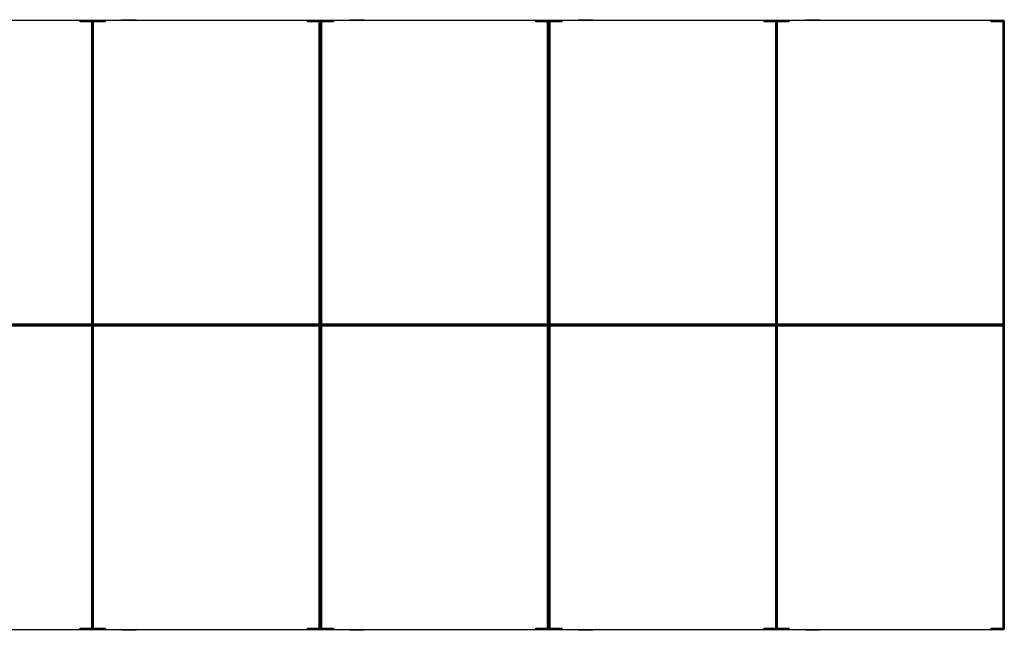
# Model space of a CAD drawing. Extents: x 2 to 87, y -108 to 11.
# Tile 222 of 256: x 16.14 to 17.434, y -17.967 to -17.165. Entities that reach past the tile are written whole.
import ezdxf

# ---------------------------------------------------------------- set-up
doc = ezdxf.new("R2010")
doc.units = 0
doc.header["$MEASUREMENT"] = 0
doc.layers.add('16', color=7, linetype='CONTINUOUS')

msp = doc.modelspace()

# ---------------------------------------------------------------- linework, layer by layer
at = {"layer": '16', "color": 62, "linetype": 'Continuous'}
for p, q in [((16.2739, -17.1646), (16.2929, -17.1646)), ((16.5739, -17.1646), (16.5929, -17.1646)), ((16.8739, -17.1646), (16.8929, -17.1646)), ((17.1724, -17.1646), (17.1914, -17.1646)), ((16.2358, -17.1656), (15.9374, -17.1656)), ((16.2195, -17.1672), (16.2195, -17.1664)), ((16.2195, -17.1664), (16.2358, -17.1664)), ((16.2342, -17.1672), (16.2195, -17.1672)), ((16.235, -17.5632), (16.235, -17.168)), ((16.2351, -17.1664), (16.2351, -17.5648)), ((16.2358, -17.1664), (16.2358, -17.5648)), ((16.5343, -17.1656), (16.2359, -17.1656)), ((16.2359, -17.5648), (16.2359, -17.1664)), ((16.2359, -17.1664), (16.2522, -17.1664)), ((16.2366, -17.5648), (16.2366, -17.1664)), ((16.2367, -17.168), (16.2367, -17.5632)), ((16.2522, -17.1672), (16.2375, -17.1672)), ((16.2522, -17.1664), (16.2522, -17.1672)), ((16.2709, -17.1651), (16.2959, -17.1651)), ((16.518, -17.1672), (16.518, -17.1664)), ((16.518, -17.1664), (16.5343, -17.1664)), ((16.5327, -17.1672), (16.518, -17.1672)), ((16.5335, -17.5632), (16.5335, -17.168)), ((16.5343, -17.1664), (16.5343, -17.5648)), ((16.5351, -17.1664), (16.5351, -17.5648)), ((16.5351, -17.5648), (16.5351, -17.1664)), ((16.8343, -17.1656), (16.5359, -17.1656)), ((16.5359, -17.5648), (16.5359, -17.1664)), ((16.5359, -17.1664), (16.5522, -17.1664)), ((16.5367, -17.168), (16.5367, -17.5632)), ((16.5522, -17.1672), (16.5375, -17.1672)), ((16.5522, -17.1664), (16.5522, -17.1672)), ((16.5709, -17.1651), (16.5959, -17.1651)), ((16.818, -17.1672), (16.818, -17.1664)), ((16.818, -17.1664), (16.8343, -17.1664)), ((16.8327, -17.1672), (16.818, -17.1672)), ((16.8335, -17.5632), (16.8335, -17.168)), ((16.8343, -17.1664), (16.8343, -17.5648)), ((16.8351, -17.1664), (16.8351, -17.5648)), ((16.8351, -17.5648), (16.8351, -17.1664)), ((17.1343, -17.1656), (16.8359, -17.1656)), ((16.8359, -17.5648), (16.8359, -17.1664)), ((16.8359, -17.1664), (16.8522, -17.1664)), ((16.8367, -17.168), (16.8367, -17.5632)), ((16.8522, -17.1672), (16.8375, -17.1672)), ((16.8522, -17.1664), (16.8522, -17.1672)), ((16.8709, -17.1651), (16.8959, -17.1651)), ((17.118, -17.1672), (17.118, -17.1664)), ((17.118, -17.1664), (17.1343, -17.1664)), ((17.1327, -17.1672), (17.118, -17.1672)), ((17.1335, -17.5632), (17.1335, -17.168)), ((17.1336, -17.1664), (17.1336, -17.5648)), ((17.1343, -17.1664), (17.1343, -17.5648)), ((17.4328, -17.1656), (17.1344, -17.1656)), ((17.1344, -17.5648), (17.1344, -17.1664)), ((17.1344, -17.1664), (17.1507, -17.1664)), ((17.1351, -17.5648), (17.1351, -17.1664)), ((17.1352, -17.168), (17.1352, -17.5632)), ((17.1507, -17.1672), (17.136, -17.1672)), ((17.1507, -17.1664), (17.1507, -17.1672)), ((17.1694, -17.1651), (17.1944, -17.1651)), ((17.4165, -17.1672), (17.4165, -17.1664)), ((17.4165, -17.1664), (17.4328, -17.1664)), ((17.4312, -17.1672), (17.4165, -17.1672)), ((17.432, -17.5632), (17.432, -17.168)), ((17.4328, -17.1664), (17.4328, -17.5648)), ((17.4336, -17.1664), (17.4336, -17.5648)), ((17.4336, -17.5648), (17.4336, -17.1664)), ((16.2358, -17.5648), (15.9374, -17.5648)), ((16.2358, -17.5656), (15.9374, -17.5656)), ((15.9374, -17.5656), (16.2358, -17.5656)), ((15.939, -17.564), (16.2342, -17.564)), ((16.5343, -17.5648), (16.2359, -17.5648)), ((16.5343, -17.5656), (16.2359, -17.5656)), ((16.2359, -17.5656), (16.5343, -17.5656)), ((16.2375, -17.564), (16.5327, -17.564)), ((16.5356, -17.5656), (16.5351, -17.5656)), ((16.5351, -17.5656), (16.5356, -17.5656)), ((16.8343, -17.5648), (16.5359, -17.5648)), ((16.8343, -17.5656), (16.5359, -17.5656)), ((16.5359, -17.5656), (16.8343, -17.5656)), ((16.5375, -17.564), (16.8327, -17.564)), ((17.1343, -17.5648), (16.8359, -17.5648)), ((17.1343, -17.5656), (16.8359, -17.5656)), ((16.8359, -17.5656), (17.1343, -17.5656)), ((16.8375, -17.564), (17.1327, -17.564)), ((17.4328, -17.5648), (17.1344, -17.5648)), ((17.4328, -17.5656), (17.1344, -17.5656)), ((17.1344, -17.5656), (17.4328, -17.5656)), ((17.136, -17.564), (17.4312, -17.564)), ((15.9374, -17.5664), (16.2358, -17.5664)), ((16.2342, -17.5672), (15.939, -17.5672)), ((16.235, -17.9632), (16.235, -17.568)), ((16.2351, -17.5664), (16.2351, -17.9648)), ((16.2358, -17.5664), (16.2358, -17.9648)), ((16.2359, -17.5664), (16.5343, -17.5664)), ((16.2359, -17.9648), (16.2359, -17.5664)), ((16.2366, -17.9648), (16.2366, -17.5664)), ((16.2367, -17.568), (16.2367, -17.9632)), ((16.5327, -17.5672), (16.2375, -17.5672)), ((16.5335, -17.9632), (16.5335, -17.568)), ((16.5343, -17.5664), (16.5343, -17.9648)), ((16.5351, -17.5664), (16.5351, -17.9648)), ((16.5351, -17.9648), (16.5351, -17.5664)), ((16.5359, -17.5664), (16.8343, -17.5664)), ((16.5359, -17.9648), (16.5359, -17.5664)), ((16.5367, -17.568), (16.5367, -17.9632)), ((16.8327, -17.5672), (16.5375, -17.5672)), ((16.8335, -17.9632), (16.8335, -17.568)), ((16.8343, -17.5664), (16.8343, -17.9648)), ((16.8351, -17.5664), (16.8351, -17.9648)), ((16.8351, -17.9648), (16.8351, -17.5664)), ((16.8359, -17.5664), (17.1343, -17.5664)), ((16.8359, -17.9648), (16.8359, -17.5664)), ((16.8367, -17.568), (16.8367, -17.9632)), ((17.1327, -17.5672), (16.8375, -17.5672)), ((17.1335, -17.9632), (17.1335, -17.568)), ((17.1336, -17.5664), (17.1336, -17.9648)), ((17.1343, -17.5664), (17.1343, -17.9648)), ((17.1344, -17.5664), (17.4328, -17.5664)), ((17.1344, -17.9648), (17.1344, -17.5664)), ((17.1351, -17.9648), (17.1351, -17.5664)), ((17.1352, -17.568), (17.1352, -17.9632)), ((17.4312, -17.5672), (17.136, -17.5672)), ((17.432, -17.9632), (17.432, -17.568)), ((17.4328, -17.5664), (17.4328, -17.9648)), ((17.4336, -17.5664), (17.4336, -17.9648)), ((17.4336, -17.9648), (17.4336, -17.5664)), ((15.9374, -17.9656), (16.2358, -17.9656)), ((16.2195, -17.9648), (16.2195, -17.964)), ((16.2195, -17.964), (16.2342, -17.964)), ((16.2358, -17.9648), (16.2195, -17.9648)), ((16.2522, -17.9648), (16.2359, -17.9648)), ((16.2359, -17.9656), (16.5343, -17.9656)), ((16.2375, -17.964), (16.2522, -17.964)), ((16.2522, -17.964), (16.2522, -17.9648)), ((16.2959, -17.9661), (16.2709, -17.9661)), ((16.2929, -17.9666), (16.2739, -17.9666)), ((16.518, -17.9648), (16.518, -17.964)), ((16.518, -17.964), (16.5327, -17.964)), ((16.5343, -17.9648), (16.518, -17.9648)), ((16.5522, -17.9648), (16.5359, -17.9648)), ((16.5359, -17.9656), (16.8343, -17.9656)), ((16.5375, -17.964), (16.5522, -17.964)), ((16.5522, -17.964), (16.5522, -17.9648)), ((16.5959, -17.9661), (16.5709, -17.9661)), ((16.5929, -17.9666), (16.5739, -17.9666)), ((16.818, -17.9648), (16.818, -17.964)), ((16.818, -17.964), (16.8327, -17.964)), ((16.8343, -17.9648), (16.818, -17.9648)), ((16.8522, -17.9648), (16.8359, -17.9648)), ((16.8359, -17.9656), (17.1343, -17.9656)), ((16.8375, -17.964), (16.8522, -17.964)), ((16.8522, -17.964), (16.8522, -17.9648)), ((16.8959, -17.9661), (16.8709, -17.9661)), ((16.8929, -17.9666), (16.8739, -17.9666)), ((17.118, -17.9648), (17.118, -17.964)), ((17.118, -17.964), (17.1327, -17.964)), ((17.1343, -17.9648), (17.118, -17.9648)), ((17.1507, -17.9648), (17.1344, -17.9648)), ((17.1344, -17.9656), (17.4328, -17.9656)), ((17.136, -17.964), (17.1507, -17.964)), ((17.1507, -17.964), (17.1507, -17.9648)), ((17.1944, -17.9661), (17.1694, -17.9661)), ((17.1914, -17.9666), (17.1724, -17.9666)), ((17.4165, -17.9648), (17.4165, -17.964)), ((17.4165, -17.964), (17.4312, -17.964)), ((17.4328, -17.9648), (17.4165, -17.9648))]:
    msp.add_line(p, q, dxfattribs=at)
for points in [[(16.5344, -17.5649), (16.5345, -17.5649), (16.5345, -17.565), (16.5345, -17.565), (16.5345, -17.565), (16.5345, -17.565), (16.5345, -17.565), (16.5345, -17.565), (16.5345, -17.565), (16.5345, -17.565), (16.5345, -17.565), (16.5345, -17.565), (16.5345, -17.565), (16.5345, -17.565), (16.5345, -17.565), (16.5345, -17.565), (16.5345, -17.565), (16.5345, -17.565), (16.5345, -17.565), (16.5345, -17.565), (16.5345, -17.565), (16.5345, -17.565), (16.5345, -17.565), (16.5345, -17.565), (16.5345, -17.565), (16.5345, -17.565), (16.5345, -17.565), (16.5346, -17.5651), (16.5346, -17.5651), (16.5346, -17.5651), (16.5346, -17.5651), (16.5346, -17.5651), (16.5346, -17.5651), (16.5346, -17.5651), (16.5346, -17.5651), (16.5346, -17.5651), (16.5346, -17.5651), (16.5346, -17.5651), (16.5346, -17.5651), (16.5346, -17.5651), (16.5346, -17.5651), (16.5346, -17.5651), (16.5346, -17.5651), (16.5346, -17.5651), (16.5346, -17.5651), (16.5346, -17.5651), (16.5346, -17.5651), (16.5346, -17.5651), (16.5346, -17.5651), (16.5346, -17.5651), (16.5346, -17.5651), (16.5346, -17.5651), (16.5346, -17.5651), (16.5346, -17.5651), (16.5347, -17.5652), (16.5348, -17.5653), (16.5348, -17.5653), (16.5348, -17.5653), (16.5348, -17.5653), (16.5348, -17.5653), (16.5348, -17.5653), (16.5348, -17.5653), (16.5348, -17.5653), (16.5348, -17.5653), (16.5348, -17.5653), (16.5348, -17.5653), (16.5348, -17.5653), (16.5348, -17.5653), (16.5348, -17.5653), (16.5348, -17.5653), (16.5348, -17.5653), (16.5348, -17.5653), (16.5348, -17.5653), (16.5348, -17.5653), (16.5348, -17.5653), (16.5348, -17.5653), (16.5348, -17.5653), (16.5348, -17.5653), (16.5348, -17.5653), (16.5348, -17.5653), (16.5348, -17.5653), (16.5348, -17.5653), (16.5348, -17.5653), (16.5348, -17.5653), (16.5348, -17.5653), (16.5348, -17.5653), (16.5348, -17.5653), (16.5348, -17.5653), (16.5348, -17.5653), (16.535, -17.5655), (16.5351, -17.5655), (16.5351, -17.5656)], [(16.5351, -17.5656), (16.5351, -17.5657), (16.535, -17.5657), (16.5349, -17.5658), (16.5349, -17.5658), (16.5349, -17.5658), (16.5349, -17.5658), (16.5349, -17.5658), (16.5349, -17.5658), (16.5349, -17.5658), (16.5349, -17.5658), (16.5349, -17.5658), (16.5349, -17.5658), (16.5349, -17.5658), (16.5349, -17.5658), (16.5349, -17.5658), (16.5349, -17.5658), (16.5349, -17.5658), (16.5349, -17.5658), (16.5349, -17.5658), (16.5349, -17.5658), (16.5349, -17.5658), (16.5349, -17.5658), (16.5349, -17.5658), (16.5349, -17.5658), (16.5349, -17.5658), (16.5349, -17.5658), (16.5349, -17.5658), (16.5349, -17.5658), (16.5349, -17.5658), (16.5349, -17.5658), (16.5349, -17.5658), (16.5349, -17.5658), (16.5349, -17.5658), (16.5349, -17.5658), (16.5349, -17.5658), (16.5349, -17.5658), (16.5349, -17.5658), (16.5349, -17.5658), (16.5349, -17.5658), (16.5349, -17.5658), (16.5349, -17.5658), (16.5349, -17.5658), (16.5349, -17.5658), (16.5348, -17.5659), (16.5347, -17.566), (16.5347, -17.566), (16.5347, -17.566), (16.5347, -17.566), (16.5347, -17.566), (16.5347, -17.566), (16.5347, -17.566), (16.5347, -17.566), (16.5347, -17.566), (16.5347, -17.566), (16.5347, -17.566), (16.5347, -17.566), (16.5347, -17.566), (16.5347, -17.566), (16.5347, -17.566), (16.5347, -17.566), (16.5347, -17.566), (16.5347, -17.566), (16.5347, -17.566), (16.5347, -17.566), (16.5347, -17.566), (16.5347, -17.566), (16.5347, -17.566), (16.5347, -17.566), (16.5347, -17.566), (16.5347, -17.566), (16.5347, -17.566), (16.5347, -17.566), (16.5347, -17.566), (16.5347, -17.566), (16.5346, -17.5661), (16.5346, -17.5661), (16.5346, -17.5661), (16.5346, -17.5661), (16.5346, -17.5661), (16.5346, -17.5661), (16.5346, -17.5661), (16.5346, -17.5661), (16.5346, -17.5661), (16.5346, -17.5661), (16.5346, -17.5661), (16.5346, -17.5661), (16.5346, -17.5661), (16.5346, -17.5661), (16.5346, -17.5661), (16.5346, -17.5661), (16.5346, -17.5661), (16.5346, -17.5661), (16.5346, -17.5661), (16.5346, -17.5661), (16.5346, -17.5661), (16.5346, -17.5661), (16.5346, -17.5661), (16.5346, -17.5661), (16.5346, -17.5661), (16.5346, -17.5661), (16.5346, -17.5661), (16.5345, -17.5662), (16.5345, -17.5662), (16.5345, -17.5662), (16.5345, -17.5662), (16.5345, -17.5662), (16.5345, -17.5662), (16.5345, -17.5662), (16.5345, -17.5662), (16.5345, -17.5662), (16.5345, -17.5662), (16.5345, -17.5662), (16.5345, -17.5662), (16.5345, -17.5662), (16.5345, -17.5662), (16.5345, -17.5662), (16.5345, -17.5662), (16.5345, -17.5662), (16.5345, -17.5662), (16.5345, -17.5662), (16.5345, -17.5662), (16.5345, -17.5662), (16.5345, -17.5662), (16.5345, -17.5662), (16.5345, -17.5662), (16.5345, -17.5662), (16.5345, -17.5663), (16.5344, -17.5663)], [(16.5359, -17.5648), (16.5358, -17.5649), (16.5358, -17.5649), (16.5358, -17.5649), (16.5358, -17.5649), (16.5358, -17.5649), (16.5358, -17.5649), (16.5358, -17.5649), (16.5358, -17.5649), (16.5358, -17.5649), (16.5358, -17.5649), (16.5358, -17.5649), (16.5358, -17.5649), (16.5358, -17.5649), (16.5358, -17.5649), (16.5358, -17.5649), (16.5358, -17.5649), (16.5358, -17.5649), (16.5358, -17.5649), (16.5358, -17.5649), (16.5358, -17.5649), (16.5358, -17.5649), (16.5358, -17.5649), (16.5358, -17.5649), (16.5358, -17.5649), (16.5357, -17.565), (16.5357, -17.565), (16.5357, -17.565), (16.5357, -17.565), (16.5357, -17.565), (16.5357, -17.565), (16.5357, -17.565), (16.5357, -17.565), (16.5357, -17.565), (16.5357, -17.565), (16.5357, -17.565), (16.5357, -17.565), (16.5357, -17.565), (16.5357, -17.565), (16.5357, -17.565), (16.5357, -17.565), (16.5357, -17.565), (16.5357, -17.565), (16.5357, -17.565), (16.5357, -17.565), (16.5357, -17.565), (16.5357, -17.565), (16.5357, -17.565), (16.5357, -17.565), (16.5357, -17.565), (16.5356, -17.5651), (16.5356, -17.5651), (16.5356, -17.5651), (16.5356, -17.5651), (16.5356, -17.5651), (16.5356, -17.5651), (16.5356, -17.5651), (16.5356, -17.5651), (16.5356, -17.5651), (16.5356, -17.5651), (16.5356, -17.5651), (16.5356, -17.5651), (16.5356, -17.5651), (16.5356, -17.5651), (16.5356, -17.5651), (16.5356, -17.5651), (16.5356, -17.5651), (16.5356, -17.5651), (16.5356, -17.5651), (16.5356, -17.5651), (16.5356, -17.5651), (16.5356, -17.5651), (16.5356, -17.5651), (16.5356, -17.5651), (16.5356, -17.5651), (16.5356, -17.5651), (16.5356, -17.5651), (16.5355, -17.5652), (16.5354, -17.5653), (16.5354, -17.5653), (16.5354, -17.5653), (16.5354, -17.5653), (16.5354, -17.5653), (16.5354, -17.5653), (16.5354, -17.5653), (16.5354, -17.5653), (16.5354, -17.5653), (16.5354, -17.5653), (16.5354, -17.5653), (16.5354, -17.5653), (16.5354, -17.5653), (16.5354, -17.5653), (16.5354, -17.5653), (16.5354, -17.5653), (16.5354, -17.5653), (16.5354, -17.5653), (16.5354, -17.5653), (16.5354, -17.5653), (16.5354, -17.5653), (16.5354, -17.5653), (16.5354, -17.5653), (16.5354, -17.5653), (16.5354, -17.5653), (16.5354, -17.5653), (16.5354, -17.5653), (16.5354, -17.5653), (16.5354, -17.5653), (16.5354, -17.5653), (16.5354, -17.5653), (16.5354, -17.5653), (16.5354, -17.5653), (16.5354, -17.5653), (16.5353, -17.5654), (16.5353, -17.5654), (16.5353, -17.5654), (16.5353, -17.5654), (16.5353, -17.5654), (16.5353, -17.5654), (16.5353, -17.5654), (16.5353, -17.5654), (16.5353, -17.5654), (16.5353, -17.5654), (16.5353, -17.5654), (16.5353, -17.5654), (16.5353, -17.5654), (16.5353, -17.5654), (16.5353, -17.5654), (16.5353, -17.5654), (16.5353, -17.5654), (16.5353, -17.5654), (16.5353, -17.5654), (16.5353, -17.5654), (16.5353, -17.5654), (16.5353, -17.5654), (16.5353, -17.5654), (16.5353, -17.5654), (16.5353, -17.5654), (16.5353, -17.5654), (16.5353, -17.5654), (16.5353, -17.5654), (16.5353, -17.5654), (16.5353, -17.5654), (16.5353, -17.5654), (16.5353, -17.5654), (16.5353, -17.5654), (16.5353, -17.5654), (16.5353, -17.5654), (16.5353, -17.5654), (16.5353, -17.5654), (16.5353, -17.5654), (16.5353, -17.5654), (16.5353, -17.5654), (16.5353, -17.5654), (16.5352, -17.5655), (16.5351, -17.5656)], [(16.5351, -17.5656), (16.5352, -17.5657), (16.5353, -17.5658), (16.5353, -17.5658), (16.5353, -17.5658), (16.5353, -17.5658), (16.5353, -17.5658), (16.5353, -17.5658), (16.5353, -17.5658), (16.5353, -17.5658), (16.5353, -17.5658), (16.5353, -17.5658), (16.5353, -17.5658), (16.5353, -17.5658), (16.5353, -17.5658), (16.5353, -17.5658), (16.5353, -17.5658), (16.5353, -17.5658), (16.5353, -17.5658), (16.5353, -17.5658), (16.5353, -17.5658), (16.5353, -17.5658), (16.5353, -17.5658), (16.5353, -17.5658), (16.5353, -17.5658), (16.5353, -17.5658), (16.5353, -17.5658), (16.5353, -17.5658), (16.5353, -17.5658), (16.5353, -17.5658), (16.5353, -17.5658), (16.5353, -17.5658), (16.5353, -17.5658), (16.5353, -17.5658), (16.5353, -17.5658), (16.5353, -17.5658), (16.5353, -17.5658), (16.5353, -17.5658), (16.5353, -17.5658), (16.5353, -17.5658), (16.5353, -17.5658), (16.5353, -17.5658), (16.5353, -17.5658), (16.5354, -17.5659), (16.5355, -17.566), (16.5355, -17.566), (16.5355, -17.566), (16.5355, -17.566), (16.5355, -17.566), (16.5355, -17.566), (16.5355, -17.566), (16.5355, -17.566), (16.5355, -17.566), (16.5355, -17.566), (16.5355, -17.566), (16.5355, -17.566), (16.5355, -17.566), (16.5355, -17.566), (16.5355, -17.566), (16.5355, -17.566), (16.5355, -17.566), (16.5355, -17.566), (16.5355, -17.566), (16.5355, -17.566), (16.5355, -17.566), (16.5355, -17.566), (16.5355, -17.566), (16.5355, -17.566), (16.5355, -17.566), (16.5355, -17.566), (16.5355, -17.566), (16.5355, -17.566), (16.5355, -17.566), (16.5355, -17.566), (16.5356, -17.5661), (16.5356, -17.5661), (16.5356, -17.5661), (16.5356, -17.5661), (16.5356, -17.5661), (16.5356, -17.5661), (16.5356, -17.5661), (16.5356, -17.5661), (16.5356, -17.5661), (16.5356, -17.5661), (16.5356, -17.5661), (16.5356, -17.5661), (16.5356, -17.5661), (16.5356, -17.5661), (16.5356, -17.5661), (16.5356, -17.5661), (16.5356, -17.5661), (16.5356, -17.5661), (16.5356, -17.5661), (16.5356, -17.5661), (16.5356, -17.5661), (16.5356, -17.5661), (16.5356, -17.5661), (16.5356, -17.5661), (16.5356, -17.5661), (16.5356, -17.5661), (16.5356, -17.5661), (16.5357, -17.5662), (16.5357, -17.5662), (16.5357, -17.5662), (16.5357, -17.5662), (16.5357, -17.5662), (16.5357, -17.5662), (16.5357, -17.5662), (16.5357, -17.5662), (16.5357, -17.5662), (16.5357, -17.5662), (16.5357, -17.5662), (16.5357, -17.5662), (16.5357, -17.5662), (16.5357, -17.5662), (16.5357, -17.5662), (16.5357, -17.5662), (16.5357, -17.5662), (16.5357, -17.5662), (16.5357, -17.5662), (16.5357, -17.5662), (16.5357, -17.5662), (16.5357, -17.5662), (16.5357, -17.5662), (16.5357, -17.5662), (16.5357, -17.5662), (16.5358, -17.5663), (16.5359, -17.5663)], [(16.8344, -17.5649), (16.8345, -17.5649), (16.8345, -17.565), (16.8345, -17.565), (16.8345, -17.565), (16.8345, -17.565), (16.8345, -17.565), (16.8345, -17.565), (16.8345, -17.565), (16.8345, -17.565), (16.8345, -17.565), (16.8345, -17.565), (16.8345, -17.565), (16.8345, -17.565), (16.8345, -17.565), (16.8345, -17.565), (16.8345, -17.565), (16.8345, -17.565), (16.8345, -17.565), (16.8345, -17.565), (16.8345, -17.565), (16.8345, -17.565), (16.8345, -17.565), (16.8345, -17.565), (16.8345, -17.565), (16.8345, -17.565), (16.8345, -17.565), (16.8346, -17.5651), (16.8346, -17.5651), (16.8346, -17.5651), (16.8346, -17.5651), (16.8346, -17.5651), (16.8346, -17.5651), (16.8346, -17.5651), (16.8346, -17.5651), (16.8346, -17.5651), (16.8346, -17.5651), (16.8346, -17.5651), (16.8346, -17.5651), (16.8346, -17.5651), (16.8346, -17.5651), (16.8346, -17.5651), (16.8346, -17.5651), (16.8346, -17.5651), (16.8346, -17.5651), (16.8346, -17.5651), (16.8346, -17.5651), (16.8346, -17.5651), (16.8346, -17.5651), (16.8346, -17.5651), (16.8346, -17.5651), (16.8346, -17.5651), (16.8346, -17.5651), (16.8346, -17.5651), (16.8347, -17.5652), (16.8348, -17.5653), (16.8348, -17.5653), (16.8348, -17.5653), (16.8348, -17.5653), (16.8348, -17.5653), (16.8348, -17.5653), (16.8348, -17.5653), (16.8348, -17.5653), (16.8348, -17.5653), (16.8348, -17.5653), (16.8348, -17.5653), (16.8348, -17.5653), (16.8348, -17.5653), (16.8348, -17.5653), (16.8348, -17.5653), (16.8348, -17.5653), (16.8348, -17.5653), (16.8348, -17.5653), (16.8348, -17.5653), (16.8348, -17.5653), (16.8348, -17.5653), (16.8348, -17.5653), (16.8348, -17.5653), (16.8348, -17.5653), (16.8348, -17.5653), (16.8348, -17.5653), (16.8348, -17.5653), (16.8348, -17.5653), (16.8348, -17.5653), (16.8348, -17.5653), (16.8348, -17.5653), (16.8348, -17.5653), (16.8348, -17.5653), (16.8348, -17.5653), (16.8349, -17.5654), (16.8349, -17.5654), (16.8349, -17.5654), (16.8349, -17.5654), (16.8349, -17.5654), (16.8349, -17.5654), (16.8349, -17.5654), (16.8349, -17.5654), (16.8349, -17.5654), (16.8349, -17.5654), (16.8349, -17.5654), (16.8349, -17.5654), (16.8349, -17.5654), (16.8349, -17.5654), (16.8349, -17.5654), (16.8349, -17.5654), (16.8349, -17.5654), (16.8349, -17.5654), (16.8349, -17.5654), (16.8349, -17.5654), (16.8349, -17.5654), (16.8349, -17.5654), (16.8349, -17.5654), (16.8349, -17.5654), (16.8349, -17.5654), (16.8349, -17.5654), (16.8349, -17.5654), (16.8349, -17.5654), (16.8349, -17.5654), (16.8349, -17.5654), (16.8349, -17.5654), (16.8349, -17.5654), (16.8349, -17.5654), (16.8349, -17.5654), (16.8349, -17.5654), (16.8349, -17.5654), (16.8349, -17.5654), (16.8349, -17.5654), (16.8349, -17.5654), (16.8349, -17.5654), (16.8349, -17.5654), (16.835, -17.5655), (16.8351, -17.5655), (16.8351, -17.5656)], [(16.8351, -17.5656), (16.8351, -17.5657), (16.835, -17.5657), (16.8349, -17.5658), (16.8349, -17.5658), (16.8349, -17.5658), (16.8349, -17.5658), (16.8349, -17.5658), (16.8349, -17.5658), (16.8349, -17.5658), (16.8349, -17.5658), (16.8349, -17.5658), (16.8349, -17.5658), (16.8349, -17.5658), (16.8349, -17.5658), (16.8349, -17.5658), (16.8349, -17.5658), (16.8349, -17.5658), (16.8349, -17.5658), (16.8349, -17.5658), (16.8349, -17.5658), (16.8349, -17.5658), (16.8349, -17.5658), (16.8349, -17.5658), (16.8349, -17.5658), (16.8349, -17.5658), (16.8349, -17.5658), (16.8349, -17.5658), (16.8349, -17.5658), (16.8349, -17.5658), (16.8349, -17.5658), (16.8349, -17.5658), (16.8349, -17.5658), (16.8349, -17.5658), (16.8349, -17.5658), (16.8349, -17.5658), (16.8349, -17.5658), (16.8349, -17.5658), (16.8349, -17.5658), (16.8349, -17.5658), (16.8349, -17.5658), (16.8349, -17.5658), (16.8349, -17.5658), (16.8349, -17.5658), (16.8348, -17.5659), (16.8347, -17.566), (16.8347, -17.566), (16.8347, -17.566), (16.8347, -17.566), (16.8347, -17.566), (16.8347, -17.566), (16.8347, -17.566), (16.8347, -17.566), (16.8347, -17.566), (16.8347, -17.566), (16.8347, -17.566), (16.8347, -17.566), (16.8347, -17.566), (16.8347, -17.566), (16.8347, -17.566), (16.8347, -17.566), (16.8347, -17.566), (16.8347, -17.566), (16.8347, -17.566), (16.8347, -17.566), (16.8347, -17.566), (16.8347, -17.566), (16.8347, -17.566), (16.8347, -17.566), (16.8347, -17.566), (16.8347, -17.566), (16.8347, -17.566), (16.8347, -17.566), (16.8347, -17.566), (16.8347, -17.566), (16.8346, -17.5661), (16.8346, -17.5661), (16.8346, -17.5661), (16.8346, -17.5661), (16.8346, -17.5661), (16.8346, -17.5661), (16.8346, -17.5661), (16.8346, -17.5661), (16.8346, -17.5661), (16.8346, -17.5661), (16.8346, -17.5661), (16.8346, -17.5661), (16.8346, -17.5661), (16.8346, -17.5661), (16.8346, -17.5661), (16.8346, -17.5661), (16.8346, -17.5661), (16.8346, -17.5661), (16.8346, -17.5661), (16.8346, -17.5661), (16.8346, -17.5661), (16.8346, -17.5661), (16.8346, -17.5661), (16.8346, -17.5661), (16.8346, -17.5661), (16.8346, -17.5661), (16.8346, -17.5661), (16.8345, -17.5662), (16.8345, -17.5662), (16.8345, -17.5662), (16.8345, -17.5662), (16.8345, -17.5662), (16.8345, -17.5662), (16.8345, -17.5662), (16.8345, -17.5662), (16.8345, -17.5662), (16.8345, -17.5662), (16.8345, -17.5662), (16.8345, -17.5662), (16.8345, -17.5662), (16.8345, -17.5662), (16.8345, -17.5662), (16.8345, -17.5662), (16.8345, -17.5662), (16.8345, -17.5662), (16.8345, -17.5662), (16.8345, -17.5662), (16.8345, -17.5662), (16.8345, -17.5662), (16.8345, -17.5662), (16.8345, -17.5662), (16.8345, -17.5662), (16.8345, -17.5663), (16.8344, -17.5663)], [(16.8358, -17.5649), (16.8357, -17.565), (16.8357, -17.565), (16.8357, -17.565), (16.8357, -17.565), (16.8357, -17.565), (16.8357, -17.565), (16.8357, -17.565), (16.8357, -17.565), (16.8357, -17.565), (16.8357, -17.565), (16.8357, -17.565), (16.8357, -17.565), (16.8357, -17.565), (16.8357, -17.565), (16.8357, -17.565), (16.8357, -17.565), (16.8357, -17.565), (16.8357, -17.565), (16.8357, -17.565), (16.8357, -17.565), (16.8357, -17.565), (16.8357, -17.565), (16.8357, -17.565), (16.8357, -17.565), (16.8357, -17.565), (16.8356, -17.5651), (16.8356, -17.5651), (16.8356, -17.5651), (16.8356, -17.5651), (16.8356, -17.5651), (16.8356, -17.5651), (16.8356, -17.5651), (16.8356, -17.5651), (16.8356, -17.5651), (16.8356, -17.5651), (16.8356, -17.5651), (16.8356, -17.5651), (16.8356, -17.5651), (16.8356, -17.5651), (16.8356, -17.5651), (16.8356, -17.5651), (16.8356, -17.5651), (16.8356, -17.5651), (16.8356, -17.5651), (16.8356, -17.5651), (16.8356, -17.5651), (16.8356, -17.5651), (16.8356, -17.5651), (16.8356, -17.5651), (16.8356, -17.5651), (16.8356, -17.5651), (16.8356, -17.5651), (16.8355, -17.5652), (16.8354, -17.5653), (16.8354, -17.5653), (16.8354, -17.5653), (16.8354, -17.5653), (16.8354, -17.5653), (16.8354, -17.5653), (16.8354, -17.5653), (16.8354, -17.5653), (16.8354, -17.5653), (16.8354, -17.5653), (16.8354, -17.5653), (16.8354, -17.5653), (16.8354, -17.5653), (16.8354, -17.5653), (16.8354, -17.5653), (16.8354, -17.5653), (16.8354, -17.5653), (16.8354, -17.5653), (16.8354, -17.5653), (16.8354, -17.5653), (16.8354, -17.5653), (16.8354, -17.5653), (16.8354, -17.5653), (16.8354, -17.5653), (16.8354, -17.5653), (16.8354, -17.5653), (16.8354, -17.5653), (16.8354, -17.5653), (16.8354, -17.5653), (16.8354, -17.5653), (16.8354, -17.5653), (16.8354, -17.5653), (16.8354, -17.5653), (16.8354, -17.5653), (16.8353, -17.5654), (16.8353, -17.5654), (16.8353, -17.5654), (16.8353, -17.5654), (16.8353, -17.5654), (16.8353, -17.5654), (16.8353, -17.5654), (16.8353, -17.5654), (16.8353, -17.5654), (16.8353, -17.5654), (16.8353, -17.5654), (16.8353, -17.5654), (16.8353, -17.5654), (16.8353, -17.5654), (16.8353, -17.5654), (16.8353, -17.5654), (16.8353, -17.5654), (16.8353, -17.5654), (16.8353, -17.5654), (16.8353, -17.5654), (16.8353, -17.5654), (16.8353, -17.5654), (16.8353, -17.5654), (16.8353, -17.5654), (16.8353, -17.5654), (16.8353, -17.5654), (16.8353, -17.5654), (16.8353, -17.5654), (16.8353, -17.5654), (16.8353, -17.5654), (16.8353, -17.5654), (16.8353, -17.5654), (16.8353, -17.5654), (16.8353, -17.5654), (16.8353, -17.5654), (16.8353, -17.5654), (16.8353, -17.5654), (16.8353, -17.5654), (16.8353, -17.5654), (16.8353, -17.5654), (16.8353, -17.5654), (16.8352, -17.5655), (16.8351, -17.5656)], [(16.8351, -17.5656), (16.8352, -17.5657), (16.8353, -17.5658), (16.8353, -17.5658), (16.8353, -17.5658), (16.8353, -17.5658), (16.8353, -17.5658), (16.8353, -17.5658), (16.8353, -17.5658), (16.8353, -17.5658), (16.8353, -17.5658), (16.8353, -17.5658), (16.8353, -17.5658), (16.8353, -17.5658), (16.8353, -17.5658), (16.8353, -17.5658), (16.8353, -17.5658), (16.8353, -17.5658), (16.8353, -17.5658), (16.8353, -17.5658), (16.8353, -17.5658), (16.8353, -17.5658), (16.8353, -17.5658), (16.8353, -17.5658), (16.8353, -17.5658), (16.8353, -17.5658), (16.8353, -17.5658), (16.8353, -17.5658), (16.8353, -17.5658), (16.8353, -17.5658), (16.8353, -17.5658), (16.8353, -17.5658), (16.8353, -17.5658), (16.8353, -17.5658), (16.8353, -17.5658), (16.8353, -17.5658), (16.8353, -17.5658), (16.8353, -17.5658), (16.8353, -17.5658), (16.8353, -17.5658), (16.8353, -17.5658), (16.8353, -17.5658), (16.8353, -17.5658), (16.8354, -17.5659), (16.8355, -17.566), (16.8355, -17.566), (16.8355, -17.566), (16.8355, -17.566), (16.8355, -17.566), (16.8355, -17.566), (16.8355, -17.566), (16.8355, -17.566), (16.8355, -17.566), (16.8355, -17.566), (16.8355, -17.566), (16.8355, -17.566), (16.8355, -17.566), (16.8355, -17.566), (16.8355, -17.566), (16.8355, -17.566), (16.8355, -17.566), (16.8355, -17.566), (16.8355, -17.566), (16.8355, -17.566), (16.8355, -17.566), (16.8355, -17.566), (16.8355, -17.566), (16.8355, -17.566), (16.8355, -17.566), (16.8355, -17.566), (16.8355, -17.566), (16.8355, -17.566), (16.8355, -17.566), (16.8355, -17.566), (16.8356, -17.5661), (16.8356, -17.5661), (16.8356, -17.5661), (16.8356, -17.5661), (16.8356, -17.5661), (16.8356, -17.5661), (16.8356, -17.5661), (16.8356, -17.5661), (16.8356, -17.5661), (16.8356, -17.5661), (16.8356, -17.5661), (16.8356, -17.5661), (16.8356, -17.5661), (16.8356, -17.5661), (16.8356, -17.5661), (16.8356, -17.5661), (16.8356, -17.5661), (16.8356, -17.5661), (16.8356, -17.5661), (16.8356, -17.5661), (16.8356, -17.5661), (16.8356, -17.5661), (16.8356, -17.5661), (16.8356, -17.5661), (16.8356, -17.5661), (16.8356, -17.5661), (16.8356, -17.5661), (16.8357, -17.5662), (16.8357, -17.5662), (16.8357, -17.5662), (16.8357, -17.5662), (16.8357, -17.5662), (16.8357, -17.5662), (16.8357, -17.5662), (16.8357, -17.5662), (16.8357, -17.5662), (16.8357, -17.5662), (16.8357, -17.5662), (16.8357, -17.5662), (16.8357, -17.5662), (16.8357, -17.5662), (16.8357, -17.5662), (16.8357, -17.5662), (16.8357, -17.5662), (16.8357, -17.5662), (16.8357, -17.5662), (16.8357, -17.5662), (16.8357, -17.5662), (16.8357, -17.5662), (16.8357, -17.5662), (16.8357, -17.5662), (16.8357, -17.5662), (16.8358, -17.5663)], [(17.4329, -17.5649), (17.433, -17.5649), (17.433, -17.565), (17.433, -17.565), (17.433, -17.565), (17.433, -17.565), (17.433, -17.565), (17.433, -17.565), (17.433, -17.565), (17.433, -17.565), (17.433, -17.565), (17.433, -17.565), (17.433, -17.565), (17.433, -17.565), (17.433, -17.565), (17.433, -17.565), (17.433, -17.565), (17.433, -17.565), (17.433, -17.565), (17.433, -17.565), (17.433, -17.565), (17.433, -17.565), (17.433, -17.565), (17.433, -17.565), (17.433, -17.565), (17.433, -17.565), (17.433, -17.565), (17.4331, -17.5651), (17.4331, -17.5651), (17.4331, -17.5651), (17.4331, -17.5651), (17.4331, -17.5651), (17.4331, -17.5651), (17.4331, -17.5651), (17.4331, -17.5651), (17.4331, -17.5651), (17.4331, -17.5651), (17.4331, -17.5651), (17.4331, -17.5651), (17.4331, -17.5651), (17.4331, -17.5651), (17.4331, -17.5651), (17.4331, -17.5651), (17.4331, -17.5651), (17.4331, -17.5651), (17.4331, -17.5651), (17.4331, -17.5651), (17.4331, -17.5651), (17.4331, -17.5651), (17.4331, -17.5651), (17.4331, -17.5651), (17.4331, -17.5651), (17.4331, -17.5651), (17.4331, -17.5651), (17.4332, -17.5652), (17.4333, -17.5653), (17.4333, -17.5653), (17.4333, -17.5653), (17.4333, -17.5653), (17.4333, -17.5653), (17.4333, -17.5653), (17.4333, -17.5653), (17.4333, -17.5653), (17.4333, -17.5653), (17.4333, -17.5653), (17.4333, -17.5653), (17.4333, -17.5653), (17.4333, -17.5653), (17.4333, -17.5653), (17.4333, -17.5653), (17.4333, -17.5653), (17.4333, -17.5653), (17.4333, -17.5653), (17.4333, -17.5653), (17.4333, -17.5653), (17.4333, -17.5653), (17.4333, -17.5653), (17.4333, -17.5653), (17.4333, -17.5653), (17.4333, -17.5653), (17.4333, -17.5653), (17.4333, -17.5653), (17.4333, -17.5653), (17.4333, -17.5653), (17.4333, -17.5653), (17.4333, -17.5653), (17.4333, -17.5653), (17.4333, -17.5653), (17.4333, -17.5653), (17.4334, -17.5654), (17.4334, -17.5654), (17.4334, -17.5654), (17.4334, -17.5654), (17.4334, -17.5654), (17.4334, -17.5654), (17.4334, -17.5654), (17.4334, -17.5654), (17.4334, -17.5654), (17.4334, -17.5654), (17.4334, -17.5654), (17.4334, -17.5654), (17.4334, -17.5654), (17.4334, -17.5654), (17.4334, -17.5654), (17.4334, -17.5654), (17.4334, -17.5654), (17.4334, -17.5654), (17.4334, -17.5654), (17.4334, -17.5654), (17.4334, -17.5654), (17.4334, -17.5654), (17.4334, -17.5654), (17.4334, -17.5654), (17.4334, -17.5654), (17.4334, -17.5654), (17.4334, -17.5654), (17.4334, -17.5654), (17.4334, -17.5654), (17.4334, -17.5654), (17.4334, -17.5654), (17.4334, -17.5654), (17.4334, -17.5654), (17.4334, -17.5654), (17.4334, -17.5654), (17.4334, -17.5654), (17.4334, -17.5654), (17.4334, -17.5654), (17.4334, -17.5654), (17.4334, -17.5654), (17.4334, -17.5654), (17.4335, -17.5655), (17.4336, -17.5655), (17.4336, -17.5656)], [(17.4336, -17.5656), (17.4336, -17.5657), (17.4335, -17.5657), (17.4334, -17.5658), (17.4334, -17.5658), (17.4334, -17.5658), (17.4334, -17.5658), (17.4334, -17.5658), (17.4334, -17.5658), (17.4334, -17.5658), (17.4334, -17.5658), (17.4334, -17.5658), (17.4334, -17.5658), (17.4334, -17.5658), (17.4334, -17.5658), (17.4334, -17.5658), (17.4334, -17.5658), (17.4334, -17.5658), (17.4334, -17.5658), (17.4334, -17.5658), (17.4334, -17.5658), (17.4334, -17.5658), (17.4334, -17.5658), (17.4334, -17.5658), (17.4334, -17.5658), (17.4334, -17.5658), (17.4334, -17.5658), (17.4334, -17.5658), (17.4334, -17.5658), (17.4334, -17.5658), (17.4334, -17.5658), (17.4334, -17.5658), (17.4334, -17.5658), (17.4334, -17.5658), (17.4334, -17.5658), (17.4334, -17.5658), (17.4334, -17.5658), (17.4334, -17.5658), (17.4334, -17.5658), (17.4334, -17.5658), (17.4334, -17.5658), (17.4334, -17.5658), (17.4334, -17.5658), (17.4334, -17.5658), (17.4333, -17.5659), (17.4332, -17.566), (17.4332, -17.566), (17.4332, -17.566), (17.4332, -17.566), (17.4332, -17.566), (17.4332, -17.566), (17.4332, -17.566), (17.4332, -17.566), (17.4332, -17.566), (17.4332, -17.566), (17.4332, -17.566), (17.4332, -17.566), (17.4332, -17.566), (17.4332, -17.566), (17.4332, -17.566), (17.4332, -17.566), (17.4332, -17.566), (17.4332, -17.566), (17.4332, -17.566), (17.4332, -17.566), (17.4332, -17.566), (17.4332, -17.566), (17.4332, -17.566), (17.4332, -17.566), (17.4332, -17.566), (17.4332, -17.566), (17.4332, -17.566), (17.4332, -17.566), (17.4332, -17.566), (17.4332, -17.566), (17.4331, -17.5661), (17.4331, -17.5661), (17.4331, -17.5661), (17.4331, -17.5661), (17.4331, -17.5661), (17.4331, -17.5661), (17.4331, -17.5661), (17.4331, -17.5661), (17.4331, -17.5661), (17.4331, -17.5661), (17.4331, -17.5661), (17.4331, -17.5661), (17.4331, -17.5661), (17.4331, -17.5661), (17.4331, -17.5661), (17.4331, -17.5661), (17.4331, -17.5661), (17.4331, -17.5661), (17.4331, -17.5661), (17.4331, -17.5661), (17.4331, -17.5661), (17.4331, -17.5661), (17.4331, -17.5661), (17.4331, -17.5661), (17.4331, -17.5661), (17.4331, -17.5661), (17.4331, -17.5661), (17.433, -17.5662), (17.433, -17.5662), (17.433, -17.5662), (17.433, -17.5662), (17.433, -17.5662), (17.433, -17.5662), (17.433, -17.5662), (17.433, -17.5662), (17.433, -17.5662), (17.433, -17.5662), (17.433, -17.5662), (17.433, -17.5662), (17.433, -17.5662), (17.433, -17.5662), (17.433, -17.5662), (17.433, -17.5662), (17.433, -17.5662), (17.433, -17.5662), (17.433, -17.5662), (17.433, -17.5662), (17.433, -17.5662), (17.433, -17.5662), (17.433, -17.5662), (17.433, -17.5662), (17.433, -17.5662), (17.433, -17.5663), (17.4329, -17.5663)], [(17.4337, -17.5655), (17.4336, -17.5656)], [(17.4336, -17.5656), (17.4337, -17.5657)]]:
    msp.add_lwpolyline(points, dxfattribs=at)
for centre, start, end in [((16.2342, -17.168), 0, 90), ((16.2359, -17.1664), 90, 180), ((16.2358, -17.1664), 0, 90), ((16.2375, -17.168), 90, 180), ((16.5327, -17.168), 0, 90), ((16.5343, -17.1664), 0, 90), ((16.5359, -17.1664), 90, 180), ((16.5375, -17.168), 90, 180), ((16.8327, -17.168), 0, 90), ((16.8343, -17.1664), 0, 90), ((16.8359, -17.1664), 90, 180), ((16.8375, -17.168), 90, 180), ((17.1327, -17.168), 0, 90), ((17.1344, -17.1664), 90, 180), ((17.1343, -17.1664), 0, 90), ((17.136, -17.168), 90, 180), ((17.4312, -17.168), 0, 90), ((17.4328, -17.1664), 0, 90), ((16.2342, -17.5632), 270, 360), ((16.2359, -17.5648), 180, 270), ((16.2359, -17.5664), 90, 180), ((16.2358, -17.5648), 270, 360), ((16.2358, -17.5664), 0, 90), ((16.2375, -17.5632), 180, 270), ((16.5327, -17.5632), 270, 360), ((16.5343, -17.5648), 270, 360), ((16.5343, -17.5664), 0, 90), ((16.5359, -17.5648), 180, 270), ((16.5359, -17.5664), 90, 180), ((16.5375, -17.5632), 180, 270), ((16.8327, -17.5632), 270, 360), ((16.8343, -17.5648), 270, 360), ((16.8343, -17.5664), 0, 90), ((16.8359, -17.5648), 180, 270), ((16.8359, -17.5664), 90, 180), ((16.8375, -17.5632), 180, 270), ((17.1327, -17.5632), 270, 360), ((17.1344, -17.5648), 180, 270), ((17.1344, -17.5664), 90, 180), ((17.1343, -17.5648), 270, 360), ((17.1343, -17.5664), 0, 90), ((17.136, -17.5632), 180, 270), ((17.4312, -17.5632), 270, 360), ((17.4328, -17.5648), 270, 360), ((17.4328, -17.5664), 0, 90), ((16.2342, -17.568), 0, 90), ((16.2375, -17.568), 90, 180), ((16.5327, -17.568), 0, 90), ((16.5375, -17.568), 90, 180), ((16.8327, -17.568), 0, 90), ((16.8375, -17.568), 90, 180), ((17.1327, -17.568), 0, 90), ((17.136, -17.568), 90, 180), ((17.4312, -17.568), 0, 90), ((16.2342, -17.9632), 270, 360), ((16.2359, -17.9648), 180, 270), ((16.2358, -17.9648), 270, 360), ((16.2375, -17.9632), 180, 270), ((16.5327, -17.9632), 270, 360), ((16.5343, -17.9648), 270, 360), ((16.5359, -17.9648), 180, 270), ((16.5375, -17.9632), 180, 270), ((16.8327, -17.9632), 270, 360), ((16.8343, -17.9648), 270, 360), ((16.8359, -17.9648), 180, 270), ((16.8375, -17.9632), 180, 270), ((17.1327, -17.9632), 270, 360), ((17.1344, -17.9648), 180, 270), ((17.1343, -17.9648), 270, 360), ((17.136, -17.9632), 180, 270), ((17.4312, -17.9632), 270, 360), ((17.4328, -17.9648), 270, 360)]:
    msp.add_arc(centre, 0.0008, start, end, dxfattribs=at)

doc.saveas('drawing.dxf')
